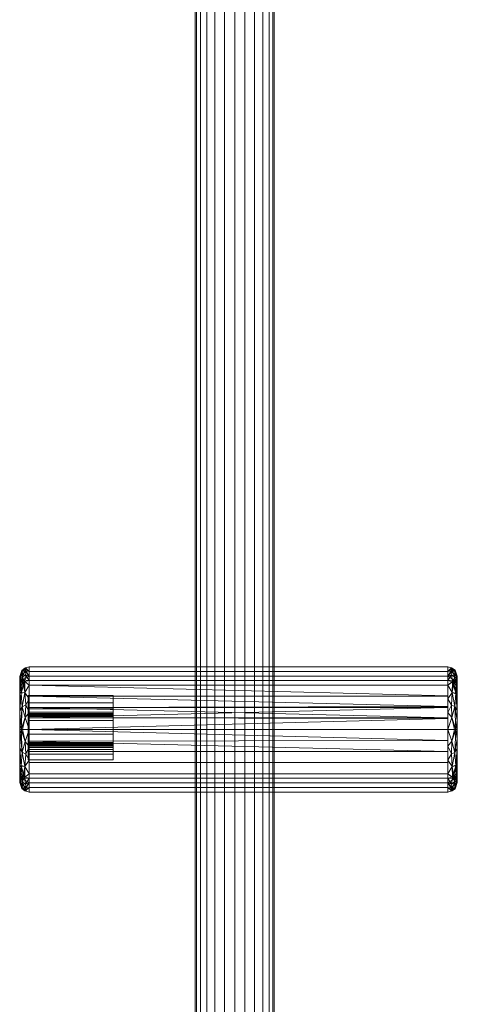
# Model space of a CAD drawing. Header units: millimetres. Extents: x -156 to 156, y -26 to 1217.
# Tile 8 of 21: x -68 to 70, y 595 to 906. Entities that reach past the tile are written whole.
import ezdxf

# ---------------------------------------------------------------- set-up
doc = ezdxf.new("R2010")
doc.units = ezdxf.units.MM
doc.layers.add('M-520-M_DRAINAGE_FW', color=2, linetype='Continuous', lineweight=30)

# ---------------------------------------------------------------- blocks, each defined once
blk = doc.blocks.new('FFAS4955-701500BT0 - EasySet Exposed Shower Auto Temperature Mixer with Integrated Rainshower Kit-3525-3D View 1')
at = {"layer": 'M-520-M_DRAINAGE_FW', "lineweight": 9}
mesh = blk.add_polyface(dxfattribs=at)
corners = [(12.5, 1171.45, 22.13), (12.07, 1171.45, 25.36), (10.83, 1171.45, 28.38), (8.84, 1171.45, 30.96), (6.25, 1171.45, 32.95), (3.24, 1171.45, 34.2), (0, 1171.45, 34.63), (-3.24, 1171.45, 34.2), (-6.25, 1171.45, 32.95), (-8.84, 1171.45, 30.96), (-10.83, 1171.45, 28.38), (-12.07, 1171.45, 25.36), (-12.5, 1171.45, 22.13), (-12.5, 1.25, 22.13), (-12.07, 1.25, 25.36), (-10.83, 1.25, 28.38), (-8.84, 1.25, 30.96), (-6.25, 1.25, 32.95), (-3.24, 1.25, 34.2), (0, 1.25, 34.63), (3.24, 1.25, 34.2), (6.25, 1.25, 32.95), (8.84, 1.25, 30.96), (10.83, 1.25, 28.38), (12.07, 1.25, 25.36), (12.5, 1.25, 22.13)]
mesh.append_faces([[corners[k] for k in face] for face in [(13, 14, 11, 12)]], dxfattribs={"vtx1": -1})
mesh.append_faces([[corners[k] for k in face] for face in [(14, 15, 10, 11), (16, 17, 8, 9), (15, 16, 9, 10), (17, 18, 7, 8), (6, 7, 18, 19), (20, 21, 4, 5), (21, 22, 3, 4), (23, 24, 1, 2), (22, 23, 2, 3), (19, 20, 5, 6)]], dxfattribs={"vtx1": -1, "vtx3": -1})
mesh.append_faces([[corners[k] for k in face] for face in [(24, 25, 0, 1)]], dxfattribs={"vtx3": -1})
mesh = blk.add_polyface(dxfattribs=at)
corners = [(-12.5, 1171.45, 22.13), (-12.07, 1171.45, 18.89), (-10.83, 1171.45, 15.87), (-8.84, 1171.45, 13.29), (-6.25, 1171.45, 11.3), (-3.24, 1171.45, 10.05), (0, 1171.45, 9.62), (3.24, 1171.45, 10.05), (6.25, 1171.45, 11.3), (8.84, 1171.45, 13.29), (10.83, 1171.45, 15.87), (12.07, 1171.45, 18.89), (12.5, 1171.45, 22.13), (12.5, 1.25, 22.13), (12.07, 1.25, 18.89), (10.83, 1.25, 15.87), (8.84, 1.25, 13.29), (6.25, 1.25, 11.3), (3.24, 1.25, 10.05), (0, 1.25, 9.62), (-3.24, 1.25, 10.05), (-6.25, 1.25, 11.3), (-8.84, 1.25, 13.29), (-10.83, 1.25, 15.87), (-12.07, 1.25, 18.89), (-12.5, 1.25, 22.13)]
mesh.append_faces([[corners[k] for k in face] for face in [(11, 14, 15, 10), (10, 15, 16, 9)]], dxfattribs={"vtx0": -1, "vtx2": -1})
mesh.append_faces([[corners[k] for k in face] for face in [(13, 14, 11, 12)]], dxfattribs={"vtx1": -1})
mesh.append_faces([[corners[k] for k in face] for face in [(17, 18, 7, 8), (16, 17, 8, 9), (6, 7, 18, 19), (20, 21, 4, 5), (21, 22, 3, 4), (23, 24, 1, 2), (22, 23, 2, 3), (19, 20, 5, 6)]], dxfattribs={"vtx1": -1, "vtx3": -1})
mesh.append_faces([[corners[k] for k in face] for face in [(24, 25, 0, 1)]], dxfattribs={"vtx3": -1})
mesh = blk.add_polyface(dxfattribs=at)
corners = [(-67.91, 682.2, 3.61), (-67.91, 694.04, 8.51), (-67.91, 698.95, 20.35), (-67.91, 694.04, 32.2), (-67.91, 682.2, 37.1), (-67.04, 682.2, 39.22), (-64.91, 682.2, 40.1), (-64.91, 696.16, 34.32), (-64.91, 701.95, 20.35), (-64.91, 696.16, 6.39), (-64.91, 682.2, 0.61), (-67.04, 682.2, 1.48), (-64.91, 687.6, 37.86), (-64.91, 687.6, 2.84), (-67.12, 689.38, 37.71), (-67.12, 689.38, 3), (-67.91, 688.12, 34.65), (-67.42, 693.75, 34.67), (-64.91, 699.06, 27.34), (-67.15, 698.68, 29.3), (-67.91, 696.5, 26.28), (-67.36, 700.39, 23.62), (-64.91, 699.06, 13.37), (-67.09, 700.53, 16.12), (-66.93, 697.82, 9.59), (-67.91, 688.12, 6.06), (-67.91, 696.5, 14.43), (-67.49, 693.61, 6.07), (-64.91, 691.88, 36.09), (-66.27, 693.91, 35.85), (-66.33, 697.3, 32.52), (-64.91, 691.88, 4.62), (-66.33, 693.88, 4.87), (-65.99, 689.98, 2.42), (-66.21, 685.98, 1.27), (-67.47, 682.2, 2.55), (-65.99, 689.98, 38.29), (-66.21, 685.98, 39.44), (-67.47, 682.2, 38.16), (-64.91, 697.61, 30.83), (-67.59, 696.11, 31.93), (-66.34, 700.73, 26.06), (-66.32, 701.55, 21.79), (-64.91, 700.5, 16.86), (-66.07, 700.85, 14.61), (-66.04, 701.61, 18.21), (-66.96, 699.54, 12.73), (-67.91, 695.27, 11.47), (-67.68, 696.55, 9.66), (-67.65, 699.03, 14.01), (-67.23, 700.85, 19.86), (-64.91, 700.5, 23.85), (-66.07, 699.48, 29.42), (-64.91, 697.61, 9.88)]
mesh.append_faces([[corners[k] for k in face] for face in [(13, 33, 31), (16, 17, 3), (1, 27, 25), (3, 40, 20), (31, 32, 9), (10, 34, 13), (0, 15, 35), (6, 37, 5), (5, 37, 38), (22, 44, 43), (9, 24, 53), (2, 49, 26)]], dxfattribs={"vtx0": -1, "vtx1": -1})
mesh.append_faces([[corners[k] for k in face] for face in [(38, 37, 14), (12, 36, 37), (40, 3, 17), (17, 16, 14), (17, 29, 30), (23, 44, 46), (41, 51, 42), (15, 33, 34), (30, 29, 7), (52, 18, 41), (21, 20, 19), (41, 21, 19), (50, 2, 21), (32, 15, 27), (21, 41, 42), (46, 24, 48), (24, 46, 22), (49, 23, 46), (50, 49, 2), (15, 25, 27), (36, 29, 14), (14, 29, 17), (30, 19, 40), (24, 9, 32), (32, 31, 33), (24, 32, 27), (34, 33, 13), (32, 33, 15), (34, 35, 15), (29, 36, 28), (37, 36, 14), (30, 40, 17), (20, 40, 19), (52, 41, 19), (43, 44, 45), (50, 21, 42), (46, 44, 22), (23, 50, 45), (23, 45, 44), (8, 45, 42), (48, 27, 1), (47, 49, 48), (27, 48, 24), (48, 49, 46), (45, 50, 42), (50, 23, 49), (19, 30, 52), (39, 52, 30)]], dxfattribs={"vtx0": -1, "vtx1": -1, "vtx2": -1})
mesh.append_faces([[corners[k] for k in face] for face in [(34, 11, 35), (36, 12, 28), (15, 0, 25), (29, 28, 7), (14, 4, 38), (30, 7, 39), (48, 1, 47), (41, 18, 51), (24, 22, 53)]], dxfattribs={"vtx0": -1, "vtx2": -1})
mesh.append_faces([[corners[k] for k in face] for face in [(47, 26, 49), (10, 11, 34), (6, 12, 37), (2, 20, 21), (8, 43, 45), (16, 4, 14), (39, 18, 52), (51, 8, 42)]], dxfattribs={"vtx1": -1, "vtx2": -1})
mesh = blk.add_polyface(dxfattribs=at)
corners = [(-64.91, 682.2, 0.61), (-64.91, 696.16, 6.39), (-64.91, 701.95, 20.35), (-64.91, 696.16, 34.32), (-64.91, 682.2, 40.1), (67.34, 682.2, 40.1), (67.34, 696.16, 34.32), (67.34, 701.95, 20.35), (67.34, 696.16, 6.39), (67.34, 682.2, 0.61), (67.34, 689.48, 37.09), (-64.91, 689.18, 37.21), (-64.91, 685.84, 38.59), (-64.91, 699.06, 27.34), (67.34, 699.06, 27.34), (67.34, 700.5, 23.85), (67.34, 689.18, 3.5), (-64.91, 689.18, 3.5), (-64.91, 692.67, 4.94), (67.34, 699.06, 13.37), (-64.91, 699.06, 13.37), (-64.91, 700.5, 16.86), (67.34, 692.82, 35.7), (-64.91, 692.67, 35.76), (67.34, 685.84, 38.59), (67.34, 697.61, 30.83), (-64.91, 697.61, 30.83), (-64.91, 700.5, 23.85), (-64.91, 685.84, 2.11), (67.34, 685.69, 2.05), (67.34, 692.67, 4.94), (-64.91, 697.61, 9.88), (67.34, 697.61, 9.88), (67.34, 700.5, 16.86)]
mesh.append_faces([[corners[k] for k in face] for face in [(24, 12, 4, 5)]], dxfattribs={"vtx0": -1})
mesh.append_faces([[corners[k] for k in face] for face in [(22, 23, 10), (10, 11, 24)]], dxfattribs={"vtx0": -1, "vtx1": -1})
mesh.append_faces([[corners[k] for k in face] for face in [(10, 23, 11), (3, 6, 25, 26), (7, 2, 27, 15), (14, 13, 26, 25), (3, 22, 6), (15, 27, 13, 14), (24, 11, 12), (2, 7, 33, 21), (1, 8, 30, 18), (18, 30, 16, 17), (20, 19, 32, 31), (21, 33, 19, 20), (31, 32, 8, 1), (22, 3, 23), (28, 16, 29)]], dxfattribs={"vtx0": -1, "vtx2": -1})
mesh.append_faces([[corners[k] for k in face] for face in [(9, 0, 29)]], dxfattribs={"vtx1": -1})
mesh.append_faces([[corners[k] for k in face] for face in [(28, 17, 16), (0, 28, 29)]], dxfattribs={"vtx1": -1, "vtx2": -1})
mesh = blk.add_polyface(dxfattribs=at)
corners = [(67.34, 682.2, 0.61), (67.34, 696.16, 6.39), (67.34, 701.95, 20.35), (67.34, 696.16, 34.32), (67.34, 682.2, 40.1), (69.43, 682.2, 39.24), (70.3, 682.2, 37.15), (70.3, 694.07, 32.23), (70.3, 698.99, 20.35), (70.3, 694.07, 8.48), (70.3, 682.2, 3.56), (69.43, 682.2, 1.47), (67.34, 687.52, 37.9), (67.34, 687.52, 2.81), (69.52, 689.43, 37.7), (69.52, 689.43, 3.01), (70.3, 688.14, 34.69), (69.83, 693.71, 34.69), (67.34, 699.06, 27.34), (69.54, 698.67, 29.35), (70.3, 696.53, 26.29), (69.75, 700.42, 23.63), (67.34, 699.06, 13.37), (69.49, 700.54, 16.11), (69.31, 697.74, 9.43), (70.3, 688.14, 6.02), (70.3, 696.53, 14.42), (69.85, 693.5, 5.88), (67.34, 691.84, 4.6), (68.7, 693.89, 4.85), (67.34, 691.84, 36.11), (68.69, 693.9, 35.86), (68.74, 697.28, 32.55), (68.41, 689.92, 38.32), (68.62, 685.93, 39.45), (69.87, 682.2, 38.19), (67.34, 697.61, 30.83), (68.41, 689.92, 2.39), (68.62, 685.93, 1.26), (69.87, 682.2, 2.52), (70.3, 685.17, 35.92), (70.3, 691.11, 33.46), (69.99, 696.11, 31.96), (70.3, 695.3, 29.26), (70.3, 697.76, 23.32), (67.34, 700.5, 23.85), (68.75, 700.72, 26.1), (68.71, 701.55, 21.86), (67.34, 700.5, 16.86), (68.48, 700.86, 14.61), (68.46, 701.61, 18.24), (69.37, 699.5, 12.64), (70.3, 695.3, 11.45), (70.07, 696.58, 9.63), (70.04, 699.06, 14), (70.3, 697.76, 17.39), (69.61, 700.89, 19.88), (68.48, 699.47, 29.46), (67.34, 697.61, 9.88), (70.3, 685.17, 4.79), (70.3, 691.11, 7.25)]
mesh.append_faces([[corners[k] for k in face] for face in [(39, 59, 10)]], dxfattribs={"vtx0": -1})
mesh.append_faces([[corners[k] for k in face] for face in [(12, 33, 30), (22, 24, 58), (4, 34, 12), (0, 38, 11), (11, 38, 39), (7, 42, 41), (2, 50, 48), (9, 53, 52), (55, 56, 8), (36, 57, 18)]], dxfattribs={"vtx0": -1, "vtx1": -1})
mesh.append_faces([[corners[k] for k in face] for face in [(35, 40, 14), (19, 42, 43), (45, 46, 47), (14, 33, 34), (31, 14, 17), (17, 41, 42), (19, 20, 21), (25, 15, 27), (38, 15, 39), (13, 37, 38), (57, 36, 32), (8, 56, 21), (27, 29, 24), (23, 49, 50), (1, 24, 29), (52, 53, 54), (24, 53, 27), (59, 39, 15), (23, 55, 54), (29, 15, 37), (54, 53, 51), (15, 29, 27), (31, 32, 3), (31, 30, 33), (17, 42, 32), (17, 32, 31), (29, 37, 28), (34, 33, 12), (31, 33, 14), (34, 35, 14), (57, 19, 46), (38, 37, 15), (14, 16, 17), (32, 42, 19), (21, 47, 46), (57, 46, 18), (19, 21, 46), (21, 56, 47), (50, 49, 48), (47, 50, 2), (51, 49, 23), (50, 47, 56), (51, 24, 22), (54, 51, 23), (51, 53, 24), (23, 56, 55), (50, 56, 23), (32, 19, 57), (22, 49, 51), (9, 27, 53)]], dxfattribs={"vtx0": -1, "vtx1": -1, "vtx2": -1})
mesh.append_faces([[corners[k] for k in face] for face in [(37, 13, 28), (47, 2, 45), (34, 5, 35), (17, 16, 41), (31, 3, 30), (21, 20, 44), (27, 9, 60), (29, 28, 1), (15, 25, 59), (42, 7, 43), (49, 22, 48), (54, 26, 52), (24, 1, 58)]], dxfattribs={"vtx0": -1, "vtx2": -1})
mesh.append_faces([[corners[k] for k in face] for face in [(0, 13, 38), (4, 5, 34), (40, 16, 14), (45, 18, 46), (36, 3, 32), (43, 20, 19), (44, 8, 21), (55, 26, 54), (60, 25, 27)]], dxfattribs={"vtx1": -1, "vtx2": -1})
mesh.append_faces([[corners[k] for k in face] for face in [(35, 6, 40)]], dxfattribs={"vtx2": -1})
mesh = blk.add_polyface(dxfattribs=at)
corners = [(-67.91, 682.2, 20.35), (-67.91, 682.2, 37.1), (-67.91, 694.04, 32.2), (-67.91, 698.95, 20.35), (-67.91, 694.04, 8.51), (-67.91, 682.2, 3.61)]
mesh.append_faces([[corners[k] for k in face] for face in [(4, 5, 0, 3)]], dxfattribs={"vtx2": -1})
mesh.append_faces([[corners[k] for k in face] for face in [(0, 1, 2, 3)]], dxfattribs={"vtx3": -1})
mesh = blk.add_polyface(dxfattribs=at)
corners = [(70.3, 682.2, 3.56), (70.3, 694.07, 8.48), (70.3, 698.99, 20.35), (70.3, 694.07, 32.23), (70.3, 682.2, 37.15), (70.3, 682.2, 20.35)]
mesh.append_faces([[corners[k] for k in face] for face in [(3, 4, 5, 2)]], dxfattribs={"vtx2": -1})
mesh.append_faces([[corners[k] for k in face] for face in [(5, 0, 1, 2)]], dxfattribs={"vtx3": -1})
mesh = blk.add_polyface(dxfattribs=at)
corners = [(-65.22, 678.09, 53.26), (-65.22, 686.28, 53.26), (-65.22, 686.49, 53.24), (-65.22, 686.69, 53.17), (-65.22, 686.88, 53.05), (-65.22, 687.03, 52.9), (-65.22, 687.14, 52.72), (-65.22, 687.21, 52.51), (-65.22, 687.24, 52.3), (-65.22, 687.24, 47.4), (-65.22, 687.63, 44.33), (-65.22, 688.76, 41.45), (-65.22, 690.57, 38.94), (-65.22, 692.95, 36.96), (-65.22, 689.13, 38.87), (-65.22, 684.99, 39.92), (-65.22, 680.73, 40.07), (-65.22, 676.53, 39.31), (-65.22, 672.58, 37.68), (-65.22, 674.45, 39.58), (-65.22, 675.87, 41.84), (-65.22, 676.76, 44.35), (-65.22, 677.09, 47), (-65.22, 677.09, 52.26), (-65.22, 677.13, 52.52), (-65.22, 677.23, 52.76), (-65.22, 677.39, 52.97), (-65.22, 677.59, 53.13), (-65.22, 677.83, 53.23)]
mesh.append_faces([[corners[k] for k in face] for face in [(17, 19, 20, 16), (16, 20, 21), (16, 9, 10), (1, 8, 9, 0)]], dxfattribs={"vtx0": -1, "vtx2": -1})
mesh.append_faces([[corners[k] for k in face] for face in [(16, 21, 22, 9)]], dxfattribs={"vtx0": -1, "vtx2": -1, "vtx3": -1})
mesh.append_faces([[corners[k] for k in face] for face in [(0, 23, 24, 25), (1, 6, 7, 8)]], dxfattribs={"vtx0": -1, "vtx3": -1})
mesh.append_faces([[corners[k] for k in face] for face in [(18, 19, 17), (13, 14, 12)]], dxfattribs={"vtx1": -1})
mesh.append_faces([[corners[k] for k in face] for face in [(22, 23, 0, 9)]], dxfattribs={"vtx1": -1, "vtx2": -1, "vtx3": -1})
mesh.append_faces([[corners[k] for k in face] for face in [(28, 0, 25, 26), (1, 2, 5, 6), (10, 11, 15, 16), (11, 12, 14, 15)]], dxfattribs={"vtx1": -1, "vtx3": -1})
mesh.append_faces([[corners[k] for k in face] for face in [(26, 27, 28)]], dxfattribs={"vtx2": -1})
mesh.append_faces([[corners[k] for k in face] for face in [(2, 3, 4, 5)]], dxfattribs={"vtx3": -1})
mesh = blk.add_polyface(dxfattribs=at)
corners = [(-38.38, 692.95, 36.96), (-38.38, 689.13, 38.87), (-38.38, 684.99, 39.92), (-38.38, 680.73, 40.07), (-38.38, 676.53, 39.31), (-38.38, 672.58, 37.68), (-65.22, 672.58, 37.68), (-65.22, 676.53, 39.31), (-65.22, 680.73, 40.07), (-65.22, 684.99, 39.92), (-65.22, 689.13, 38.87), (-65.22, 692.95, 36.96)]
mesh.append_faces([[corners[k] for k in face] for face in [(3, 8, 9, 2)]], dxfattribs={"vtx0": -1, "vtx2": -1})
mesh.append_faces([[corners[k] for k in face] for face in [(3, 4, 7, 8), (1, 2, 9, 10)]], dxfattribs={"vtx1": -1, "vtx3": -1})
mesh.append_faces([[corners[k] for k in face] for face in [(11, 0, 1, 10)]], dxfattribs={"vtx2": -1})
mesh.append_faces([[corners[k] for k in face] for face in [(4, 5, 6, 7)]], dxfattribs={"vtx3": -1})
mesh = blk.add_polyface(dxfattribs=at)
corners = [(-38.38, 687.24, 47.4), (-38.38, 687.63, 44.33), (-38.38, 688.76, 41.45), (-38.38, 690.57, 38.94), (-38.38, 692.95, 36.96), (-65.22, 692.95, 36.96), (-65.22, 690.57, 38.94), (-65.22, 688.76, 41.45), (-65.22, 687.63, 44.33), (-65.22, 687.24, 47.4)]
mesh.append_faces([[corners[k] for k in face] for face in [(0, 1, 8, 9)]], dxfattribs={"vtx1": -1})
mesh.append_faces([[corners[k] for k in face] for face in [(2, 3, 6, 7), (7, 8, 1, 2)]], dxfattribs={"vtx1": -1, "vtx3": -1})
mesh.append_faces([[corners[k] for k in face] for face in [(3, 4, 5, 6)]], dxfattribs={"vtx3": -1})
mesh = blk.add_polyface(dxfattribs=at)
corners = [(-38.38, 678.09, 53.26), (-38.38, 677.83, 53.23), (-38.38, 677.59, 53.13), (-38.38, 677.39, 52.97), (-38.38, 677.23, 52.76), (-38.38, 677.13, 52.52), (-38.38, 677.09, 52.26), (-38.38, 677.09, 47), (-38.38, 676.76, 44.35), (-38.38, 675.87, 41.84), (-38.38, 674.45, 39.58), (-38.38, 672.58, 37.68), (-38.38, 676.53, 39.31), (-38.38, 680.73, 40.07), (-38.38, 684.99, 39.92), (-38.38, 689.13, 38.87), (-38.38, 692.95, 36.96), (-38.38, 690.57, 38.94), (-38.38, 688.76, 41.45), (-38.38, 687.63, 44.33), (-38.38, 687.24, 47.4), (-38.38, 687.24, 52.3), (-38.38, 687.21, 52.51), (-38.38, 687.14, 52.72), (-38.38, 687.03, 52.9), (-38.38, 686.88, 53.05), (-38.38, 686.69, 53.17), (-38.38, 686.49, 53.24), (-38.38, 686.28, 53.26)]
mesh.append_faces([[corners[k] for k in face] for face in [(15, 17, 18, 14), (14, 18, 19, 13)]], dxfattribs={"vtx0": -1, "vtx2": -1})
mesh.append_faces([[corners[k] for k in face] for face in [(13, 19, 20, 7), (20, 28, 0, 7)]], dxfattribs={"vtx0": -1, "vtx2": -1, "vtx3": -1})
mesh.append_faces([[corners[k] for k in face] for face in [(28, 22, 23, 24), (0, 5, 6, 7)]], dxfattribs={"vtx0": -1, "vtx3": -1})
mesh.append_faces([[corners[k] for k in face] for face in [(16, 17, 15), (11, 12, 10)]], dxfattribs={"vtx1": -1})
mesh.append_faces([[corners[k] for k in face] for face in [(21, 22, 28, 20), (7, 8, 13), (8, 9, 13)]], dxfattribs={"vtx1": -1, "vtx2": -1})
mesh.append_faces([[corners[k] for k in face] for face in [(27, 28, 24, 25), (0, 1, 4, 5), (9, 10, 12, 13)]], dxfattribs={"vtx1": -1, "vtx3": -1})
mesh.append_faces([[corners[k] for k in face] for face in [(25, 26, 27)]], dxfattribs={"vtx2": -1})
mesh.append_faces([[corners[k] for k in face] for face in [(1, 2, 3, 4)]], dxfattribs={"vtx3": -1})
mesh = blk.add_polyface(dxfattribs=at)
corners = [(-38.38, 686.28, 53.26), (-38.38, 686.49, 53.24), (-38.38, 686.69, 53.17), (-38.38, 686.88, 53.05), (-38.38, 687.03, 52.9), (-38.38, 687.14, 52.72), (-38.38, 687.21, 52.51), (-38.38, 687.24, 52.3), (-65.22, 687.24, 52.3), (-65.22, 687.21, 52.51), (-65.22, 687.14, 52.72), (-65.22, 687.03, 52.9), (-65.22, 686.88, 53.05), (-65.22, 686.69, 53.17), (-65.22, 686.49, 53.24), (-65.22, 686.28, 53.26)]
mesh.append_faces([[corners[k] for k in face] for face in [(1, 14, 15, 0)]], dxfattribs={"vtx0": -1})
mesh.append_faces([[corners[k] for k in face] for face in [(4, 11, 12, 3), (2, 13, 14, 1)]], dxfattribs={"vtx0": -1, "vtx2": -1})
mesh.append_faces([[corners[k] for k in face] for face in [(8, 9, 6, 7)]], dxfattribs={"vtx1": -1})
mesh.append_faces([[corners[k] for k in face] for face in [(9, 10, 5, 6), (10, 11, 4, 5), (12, 13, 2, 3)]], dxfattribs={"vtx1": -1, "vtx3": -1})
mesh = blk.add_polyface(dxfattribs=at)
corners = [(-38.38, 687.24, 52.3), (-38.38, 687.24, 47.4), (-65.22, 687.24, 47.4), (-65.22, 687.24, 52.3)]
mesh.append_faces([[corners[k] for k in face] for face in [(3, 0, 1, 2)]])
mesh = blk.add_polyface(dxfattribs=at)
corners = [(-38.38, 678.09, 53.26), (-38.38, 686.28, 53.26), (-65.22, 686.28, 53.26), (-65.22, 678.09, 53.26)]
mesh.append_faces([[corners[k] for k in face] for face in [(3, 0, 1, 2)]])
mesh = blk.add_polyface(dxfattribs=at)
corners = [(-67.91, 682.2, 37.1), (-67.91, 670.36, 32.2), (-67.91, 665.45, 20.35), (-67.91, 670.36, 8.51), (-67.91, 682.2, 3.61), (-67.04, 682.2, 1.48), (-64.91, 682.2, 0.61), (-64.91, 668.24, 6.39), (-64.91, 662.45, 20.35), (-64.91, 668.24, 34.32), (-64.91, 682.2, 40.1), (-67.04, 682.2, 39.22), (-64.91, 676.8, 2.84), (-64.91, 676.8, 37.86), (-67.12, 675.02, 3), (-67.12, 675.02, 37.71), (-67.91, 676.28, 6.06), (-67.42, 670.65, 6.04), (-64.91, 665.34, 13.37), (-67.15, 665.72, 11.41), (-67.91, 667.91, 14.43), (-67.36, 664.01, 17.09), (-64.91, 665.34, 27.34), (-67.09, 663.87, 24.59), (-66.93, 666.58, 31.12), (-67.91, 676.28, 34.65), (-67.91, 667.91, 26.28), (-67.49, 670.79, 34.64), (-64.91, 672.52, 4.62), (-66.27, 670.49, 4.86), (-66.33, 667.1, 8.19), (-64.91, 672.52, 36.09), (-66.33, 670.53, 35.84), (-65.99, 674.42, 38.29), (-66.21, 678.43, 39.44), (-67.47, 682.2, 38.16), (-65.99, 674.42, 2.42), (-66.21, 678.43, 1.27), (-67.47, 682.2, 2.55), (-64.91, 666.79, 9.88), (-67.59, 668.29, 8.78), (-66.34, 663.67, 14.65), (-66.32, 662.86, 18.91), (-64.91, 663.9, 23.85), (-66.07, 663.55, 26.1), (-66.04, 662.79, 22.5), (-66.96, 664.86, 27.98), (-67.91, 669.13, 29.24), (-67.68, 667.85, 31.05), (-67.65, 665.37, 26.7), (-67.23, 663.55, 20.84), (-64.91, 663.9, 16.86), (-66.07, 664.92, 11.29), (-64.91, 666.79, 30.83)]
mesh.append_faces([[corners[k] for k in face] for face in [(13, 33, 31), (16, 17, 3), (1, 27, 25), (3, 40, 20), (31, 32, 9), (10, 34, 13), (0, 15, 35), (6, 37, 5), (5, 37, 38), (22, 44, 43), (9, 24, 53), (2, 49, 26)]], dxfattribs={"vtx0": -1, "vtx1": -1})
mesh.append_faces([[corners[k] for k in face] for face in [(38, 37, 14), (12, 36, 37), (40, 3, 17), (17, 29, 30), (41, 51, 42), (15, 33, 34), (23, 44, 46), (30, 29, 7), (52, 18, 41), (17, 16, 14), (21, 20, 19), (41, 21, 19), (50, 2, 21), (32, 15, 27), (21, 41, 42), (46, 24, 48), (24, 46, 22), (49, 23, 46), (50, 49, 2), (15, 25, 27), (36, 29, 14), (14, 29, 17), (30, 19, 40), (24, 9, 32), (32, 31, 33), (24, 32, 27), (34, 33, 13), (32, 33, 15), (34, 35, 15), (29, 36, 28), (37, 36, 14), (30, 40, 17), (20, 40, 19), (52, 41, 19), (43, 44, 45), (50, 21, 42), (46, 44, 22), (23, 50, 45), (23, 45, 44), (8, 45, 42), (48, 27, 1), (47, 49, 48), (27, 48, 24), (48, 49, 46), (45, 50, 42), (50, 23, 49), (19, 30, 52), (39, 52, 30)]], dxfattribs={"vtx0": -1, "vtx1": -1, "vtx2": -1})
mesh.append_faces([[corners[k] for k in face] for face in [(34, 11, 35), (36, 12, 28), (15, 0, 25), (29, 28, 7), (14, 4, 38), (30, 7, 39), (48, 1, 47), (41, 18, 51), (24, 22, 53)]], dxfattribs={"vtx0": -1, "vtx2": -1})
mesh.append_faces([[corners[k] for k in face] for face in [(47, 26, 49), (6, 12, 37), (10, 11, 34), (2, 20, 21), (8, 43, 45), (16, 4, 14), (39, 18, 52), (51, 8, 42)]], dxfattribs={"vtx1": -1, "vtx2": -1})
mesh = blk.add_polyface(dxfattribs=at)
corners = [(-67.91, 682.2, 20.35), (-67.91, 682.2, 3.61), (-67.91, 670.36, 8.51), (-67.91, 665.45, 20.35), (-67.91, 670.36, 32.2), (-67.91, 682.2, 37.1)]
mesh.append_faces([[corners[k] for k in face] for face in [(2, 3, 0, 1)]], dxfattribs={"vtx1": -1})
mesh.append_faces([[corners[k] for k in face] for face in [(4, 5, 0, 3)]], dxfattribs={"vtx2": -1})
mesh = blk.add_polyface(dxfattribs=at)
corners = [(-64.91, 682.2, 40.1), (-64.91, 668.24, 34.32), (-64.91, 662.45, 20.35), (-64.91, 668.24, 6.39), (-64.91, 682.2, 0.61), (67.34, 682.2, 0.61), (67.34, 668.24, 6.39), (67.34, 662.45, 20.35), (67.34, 668.24, 34.32), (67.34, 682.2, 40.1), (67.34, 675.22, 3.5), (-64.91, 675.22, 3.5), (-64.91, 678.56, 2.11), (-64.91, 665.34, 13.37), (67.34, 665.34, 13.37), (67.34, 663.9, 16.86), (67.34, 675.22, 37.21), (-64.91, 675.22, 37.21), (-64.91, 671.73, 35.76), (67.34, 665.34, 27.34), (-64.91, 665.34, 27.34), (-64.91, 663.9, 23.85), (67.34, 671.73, 4.94), (-64.91, 671.73, 4.94), (67.34, 678.71, 2.05), (67.34, 666.79, 9.88), (-64.91, 666.79, 9.88), (-64.91, 663.9, 16.86), (-64.91, 678.56, 38.59), (67.34, 678.71, 38.66), (67.34, 671.73, 35.76), (-64.91, 666.79, 30.83), (67.34, 666.79, 30.83), (67.34, 663.9, 23.85)]
mesh.append_faces([[corners[k] for k in face] for face in [(4, 24, 12), (12, 10, 11)]], dxfattribs={"vtx0": -1, "vtx1": -1})
mesh.append_faces([[corners[k] for k in face] for face in [(15, 27, 13, 14), (6, 3, 23, 22), (7, 2, 27, 15), (14, 13, 26, 25), (12, 24, 10), (11, 10, 22, 23), (21, 33, 19, 20), (2, 7, 33, 21), (1, 8, 30, 18), (18, 30, 16, 17), (20, 19, 32, 31), (25, 26, 3, 6), (31, 32, 8, 1), (28, 16, 29)]], dxfattribs={"vtx0": -1, "vtx2": -1})
mesh.append_faces([[corners[k] for k in face] for face in [(9, 0, 29)]], dxfattribs={"vtx1": -1})
mesh.append_faces([[corners[k] for k in face] for face in [(28, 17, 16), (0, 28, 29)]], dxfattribs={"vtx1": -1, "vtx2": -1})
mesh.append_faces([[corners[k] for k in face] for face in [(4, 5, 24)]], dxfattribs={"vtx2": -1})
mesh = blk.add_polyface(dxfattribs=at)
corners = [(67.34, 682.2, 40.1), (67.34, 668.24, 34.32), (67.34, 662.45, 20.35), (67.34, 668.24, 6.39), (67.34, 682.2, 0.61), (69.43, 682.2, 1.47), (70.3, 682.2, 3.56), (70.3, 670.33, 8.48), (70.3, 665.41, 20.35), (70.3, 670.33, 32.23), (70.3, 682.2, 37.15), (69.43, 682.2, 39.24), (67.34, 676.88, 2.81), (67.34, 676.88, 37.9), (69.52, 674.97, 3.01), (69.52, 674.97, 37.7), (70.3, 676.26, 6.02), (69.83, 670.69, 6.01), (67.34, 665.34, 13.37), (69.54, 665.73, 11.35), (70.3, 667.87, 14.42), (69.75, 663.98, 17.08), (67.34, 665.34, 27.34), (69.49, 663.86, 24.59), (69.31, 666.66, 31.28), (70.3, 676.26, 34.69), (70.3, 667.87, 26.29), (69.85, 670.9, 34.83), (67.34, 672.56, 36.11), (68.7, 670.51, 35.86), (67.34, 672.56, 4.6), (68.69, 670.5, 4.85), (68.74, 667.12, 8.16), (68.41, 674.48, 2.39), (68.62, 678.47, 1.26), (69.87, 682.2, 2.52), (67.34, 666.79, 9.88), (68.41, 674.48, 38.32), (68.62, 678.47, 39.45), (69.87, 682.2, 38.19), (70.3, 679.23, 4.79), (70.3, 673.29, 7.25), (69.99, 668.29, 8.75), (70.3, 669.1, 11.45), (70.3, 666.64, 17.39), (67.34, 663.9, 16.86), (68.75, 663.68, 14.61), (68.71, 662.85, 18.85), (67.34, 663.9, 23.85), (68.48, 663.54, 26.1), (68.46, 662.79, 22.47), (69.37, 664.9, 28.07), (70.3, 669.1, 29.26), (70.07, 667.82, 31.08), (70.04, 665.35, 26.71), (70.3, 666.64, 23.32), (69.61, 663.51, 20.83), (68.48, 664.93, 11.25), (67.34, 666.79, 30.83), (70.3, 679.23, 35.92), (70.3, 673.29, 33.46)]
mesh.append_faces([[corners[k] for k in face] for face in [(39, 59, 10)]], dxfattribs={"vtx0": -1})
mesh.append_faces([[corners[k] for k in face] for face in [(45, 47, 2), (12, 33, 30), (22, 24, 58), (4, 34, 12), (0, 38, 11), (11, 38, 39), (2, 50, 48), (9, 53, 52), (55, 56, 8), (36, 57, 18)]], dxfattribs={"vtx0": -1, "vtx1": -1})
mesh.append_faces([[corners[k] for k in face] for face in [(35, 40, 14), (19, 42, 43), (27, 29, 24), (14, 33, 34), (31, 14, 17), (17, 41, 42), (19, 20, 21), (38, 15, 39), (13, 37, 38), (25, 15, 27), (8, 56, 21), (45, 46, 47), (57, 36, 32), (23, 49, 50), (1, 24, 29), (52, 53, 54), (24, 53, 27), (59, 39, 15), (23, 55, 54), (29, 15, 37), (54, 53, 51), (15, 29, 27), (31, 32, 3), (31, 30, 33), (17, 42, 32), (17, 32, 31), (29, 37, 28), (34, 33, 12), (31, 33, 14), (34, 35, 14), (57, 19, 46), (38, 37, 15), (14, 16, 17), (32, 42, 19), (21, 47, 46), (57, 46, 18), (19, 21, 46), (21, 56, 47), (50, 49, 48), (47, 50, 2), (51, 49, 23), (50, 47, 56), (51, 24, 22), (54, 51, 23), (51, 53, 24), (23, 56, 55), (50, 56, 23), (32, 19, 57), (22, 49, 51), (9, 27, 53)]], dxfattribs={"vtx0": -1, "vtx1": -1, "vtx2": -1})
mesh.append_faces([[corners[k] for k in face] for face in [(34, 5, 35), (37, 13, 28), (17, 16, 41), (31, 3, 30), (21, 20, 44), (29, 28, 1), (15, 25, 59), (42, 41, 7), (42, 7, 43), (49, 22, 48), (54, 26, 52), (24, 1, 58)]], dxfattribs={"vtx0": -1, "vtx2": -1})
mesh.append_faces([[corners[k] for k in face] for face in [(27, 9, 60, 25)]], dxfattribs={"vtx0": -1, "vtx3": -1})
mesh.append_faces([[corners[k] for k in face] for face in [(0, 13, 38), (4, 5, 34), (40, 16, 14), (45, 18, 46), (36, 3, 32), (43, 20, 19), (44, 8, 21), (55, 26, 54)]], dxfattribs={"vtx1": -1, "vtx2": -1})
mesh.append_faces([[corners[k] for k in face] for face in [(35, 6, 40)]], dxfattribs={"vtx2": -1})
mesh = blk.add_polyface(dxfattribs=at)
corners = [(70.3, 682.2, 37.15), (70.3, 670.33, 32.23), (70.3, 665.41, 20.35), (70.3, 670.33, 8.48), (70.3, 682.2, 3.56), (70.3, 682.2, 20.35)]
mesh.append_faces([[corners[k] for k in face] for face in [(5, 2, 3, 4)]], dxfattribs={"vtx0": -1})
mesh.append_faces([[corners[k] for k in face] for face in [(5, 0, 1, 2)]], dxfattribs={"vtx3": -1})
mesh = blk.add_polyface(dxfattribs=at)
corners = [(-38.38, 677.09, 52.26), (-38.38, 677.13, 52.52), (-38.38, 677.23, 52.76), (-38.38, 677.39, 52.97), (-38.38, 677.59, 53.13), (-38.38, 677.83, 53.23), (-38.38, 678.09, 53.26), (-65.22, 678.09, 53.26), (-65.22, 677.83, 53.23), (-65.22, 677.59, 53.13), (-65.22, 677.39, 52.97), (-65.22, 677.23, 52.76), (-65.22, 677.13, 52.52), (-65.22, 677.09, 52.26)]
mesh.append_faces([[corners[k] for k in face] for face in [(1, 12, 13, 0)]], dxfattribs={"vtx0": -1})
mesh.append_faces([[corners[k] for k in face] for face in [(10, 3, 4, 9), (2, 11, 12, 1)]], dxfattribs={"vtx0": -1, "vtx2": -1})
mesh.append_faces([[corners[k] for k in face] for face in [(7, 8, 5, 6)]], dxfattribs={"vtx1": -1})
mesh.append_faces([[corners[k] for k in face] for face in [(8, 9, 4, 5), (2, 3, 10, 11)]], dxfattribs={"vtx1": -1, "vtx3": -1})
mesh = blk.add_polyface(dxfattribs=at)
corners = [(-38.38, 677.09, 47), (-38.38, 677.09, 52.26), (-65.22, 677.09, 52.26), (-65.22, 677.09, 47)]
mesh.append_faces([[corners[k] for k in face] for face in [(3, 0, 1, 2)]])
mesh = blk.add_polyface(dxfattribs=at)
corners = [(-38.38, 672.58, 37.68), (-38.38, 674.45, 39.58), (-38.38, 675.87, 41.84), (-38.38, 676.76, 44.35), (-38.38, 677.09, 47), (-65.22, 677.09, 47), (-65.22, 676.76, 44.35), (-65.22, 675.87, 41.84), (-65.22, 674.45, 39.58), (-65.22, 672.58, 37.68)]
mesh.append_faces([[corners[k] for k in face] for face in [(0, 1, 8, 9)]], dxfattribs={"vtx1": -1})
mesh.append_faces([[corners[k] for k in face] for face in [(2, 3, 6, 7), (7, 8, 1, 2)]], dxfattribs={"vtx1": -1, "vtx3": -1})
mesh.append_faces([[corners[k] for k in face] for face in [(3, 4, 5, 6)]], dxfattribs={"vtx3": -1})

msp = doc.modelspace()

# ---------------------------------------------------------------- block references
at = {"layer": 'M-520-M_DRAINAGE_FW', "lineweight": 9}
msp.add_blockref('FFAS4955-701500BT0 - EasySet Exposed Shower Auto Temperature Mixer with Integrated Rainshower Kit-3525-3D View 1', (0, 0), dxfattribs=at)

doc.saveas('drawing.dxf')
